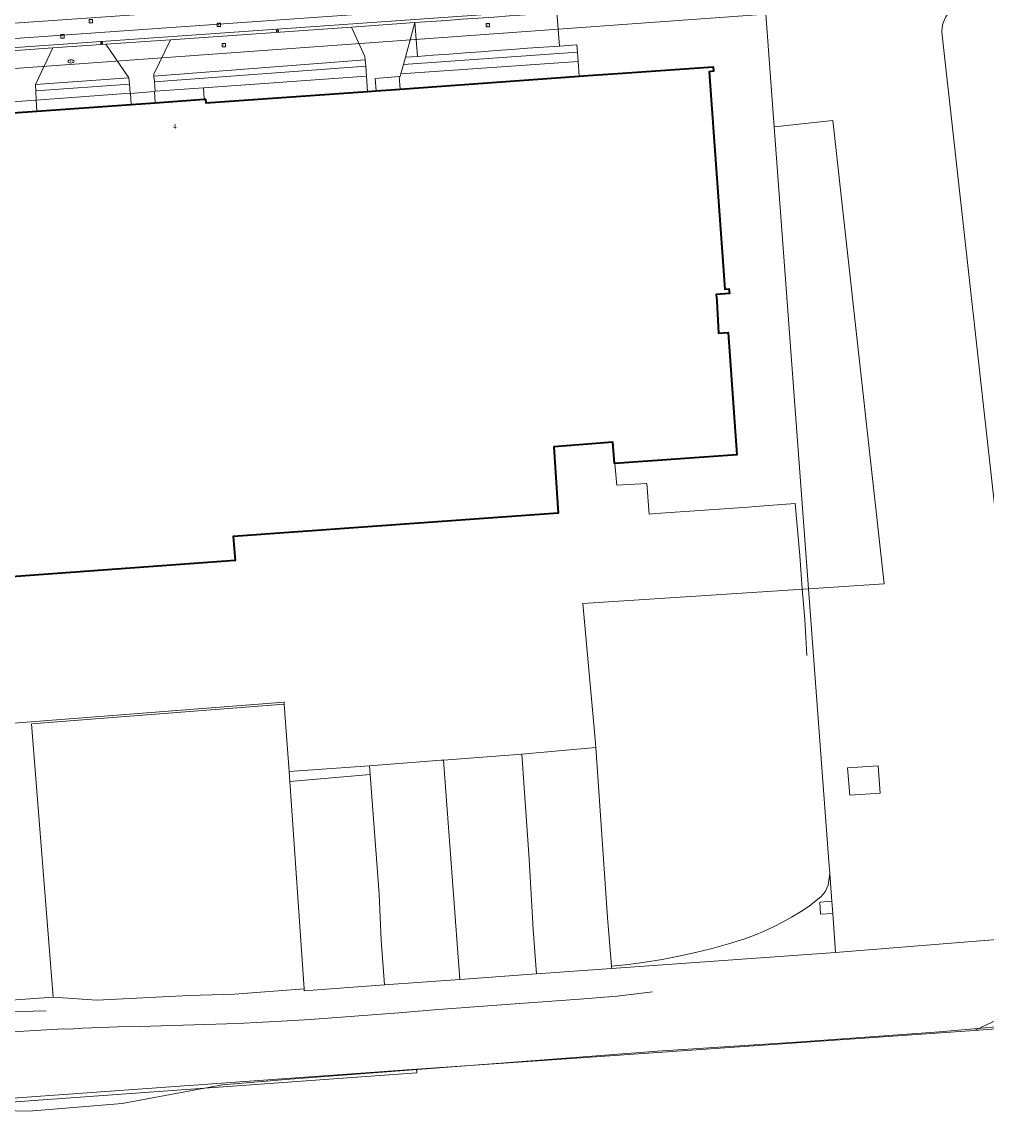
# Model space of a CAD drawing. Header units: millimetres. Extents: x 162876 to 168130, y 402614 to 405602.
# Tile 25 of 256: x 164501 to 164660, y 403053 to 403235. Entities that reach past the tile are written whole.
import ezdxf
from ezdxf.enums import TextEntityAlignment as Align

# ---------------------------------------------------------------- set-up
doc = ezdxf.new("R2010")
doc.units = ezdxf.units.MM
for name, color, linetype, lineweight in [('X-CA190022.004-UO-BGT_Ondergrond$0$GE_314_WGDRijbaanLokaleweg_Vlak_GEM', 253, 'Continuous', 9), ('X-CA190022.004-UO-BGT_Ondergrond$0$GE_316_WGDFietspad_Vlak_GEM', 253, 'Continuous', 9), ('X-CA190022.004-UO-BGT_Ondergrond$0$GE_317_WGDVoetpad_Vlak_GEM', 253, 'Continuous', 9), ('X-CA190022.004-UO-BGT_Ondergrond$0$GE_320_WGDParkeervlak_Vlak_GEM', 253, 'Continuous', 9), ('X-CA190022.004-UO-BGT_Ondergrond$0$GE_322_WGDInrit_Vlak_GEM', 253, 'Continuous', 9), ('X-CA190022.004-UO-BGT_Ondergrond$0$GE_363_OWGBerm_openverharding_Vlak_GEM', 253, 'Continuous', 9), ('X-CA190022.004-UO-BGT_Ondergrond$0$GE_367_OWGBerm_groenvoorziening_grasenk_GEM', 253, 'Continuous', 9), ('X-CA190022.004-UO-BGT_Ondergrond$0$GE_401_OTDErf_Vlak_GEM', 253, 'Continuous', 9), ('X-CA190022.004-UO-BGT_Ondergrond$0$GE_4502_GBKN_Huisnummer_Lijn_GEM', 7, 'Continuous', 9), ('X-CA190022.004-UO-BGT_Ondergrond$0$GE_477_BTDGroenvoorziening_Vlak_GEM', 253, 'Continuous', 9), ('X-CA190022.004-UO-BGT_Ondergrond$0$GE_491_VGOHaag_Inrichtend_Vlak_GEM', 253, 'Continuous', 9), ('X-CA190022.004-UO-BGT_Ondergrond$0$GE_601_PNDgrondvlakpand_Vlak_MV_GEM', 34, 'Continuous', 35), ('X-CA190022.004-UO-BGT_Ondergrond$0$GE_882_PutBrandkraan_Punt_GEM', 150, 'Continuous', 25), ('X-CA190022.004-UO-BGT_Ondergrond$0$GE_885_PutInspectieofRioolput_Punt_GEM', 253, 'Continuous', 9), ('X-CA190022.004-UO-BGT_Ondergrond$0$GE_886_PutKolk_Punt_GEM', 253, 'Continuous', 9), ('X-CA190022.004-UO-BGT_Ondergrond$0$N-WE-RI-PUT_INSPECTIE-S', 253, 'Continuous', 9), ('X-CA190022.004-UO-KAD_Percelen$0$B-WE-KG-GRENS_PERCEEL-GV', 150, 'Continuous', 9)]:
    doc.layers.add(name, color=color, linetype=linetype, lineweight=lineweight)
doc.styles.add('X-CA190022.004-UO-BGT_Ondergrond$0$BGT_NAR', font='arial.ttf', dxfattribs={"height": 1})
doc.styles.add('X-CA190022.004-UO-BGT_Ondergrond$0$NLCS-ISO', font='NLCS-ISO.ttf')

# ---------------------------------------------------------------- blocks, each defined once
blk = doc.blocks.new('X-CA190022.004-UO-BGT_Ondergrond$0$SRI-KOLK-SO')
at = {"color": 0, "linetype": 'ByBlock', "lineweight": 18}
blk.add_lwpolyline([(-1.125, -1.125), (1.125, -1.125), (1.125, 1.125), (-1.125, 1.125)], close=True, dxfattribs=at)
at = {"color": 0, "linetype": 'ByBlock', "lineweight": 18, "style": 'X-CA190022.004-UO-BGT_Ondergrond$0$NLCS-ISO'}
blk.add_text('k', height=1.5, dxfattribs=at).set_placement((0, 0), align=Align.MIDDLE_CENTER)
blk = doc.blocks.new('X-CA190022.004-UO-BGT_Ondergrond$0$IMGEOKolk')
at = {"xscale": 5, "yscale": 5, "zscale": 5}
blk.add_blockref('X-CA190022.004-UO-BGT_Ondergrond$0$SRI-KOLK-SO', (0, 0), dxfattribs=at)
blk = doc.blocks.new('X-CA190022.004-UO-BGT_Ondergrond$0$SKL-WATER_BRANDKRAAN_BRANDPUT-SO')
at = {"color": 0, "linetype": 'ByBlock', "lineweight": 18}
blk.add_ellipse((0, 0), major_axis=(2.5, 0), ratio=0.54, dxfattribs=at)
at = {"color": 0, "linetype": 'ByBlock', "lineweight": 18, "style": 'X-CA190022.004-UO-BGT_Ondergrond$0$NLCS-ISO'}
blk.add_text('bk', height=1.5, dxfattribs=at).set_placement((0.16, 0), align=Align.MIDDLE_CENTER)
blk = doc.blocks.new('X-CA190022.004-UO-BGT_Ondergrond$0$IMGEOBrandkraanput')
at = {"xscale": 5, "yscale": 5, "zscale": 5}
blk.add_blockref('X-CA190022.004-UO-BGT_Ondergrond$0$SKL-WATER_BRANDKRAAN_BRANDPUT-SO', (0, 0), dxfattribs=at)
blk = doc.blocks.new('X-CA190022.004-UO-BGT_Ondergrond$0$SRI-PUT_INSPECTIEPUT_RIOOLPUT-SO')
at = {"color": 0, "linetype": 'ByBlock', "lineweight": 18}
blk.add_lwpolyline([(-1.12, -1.12), (1.12, -1.12), (1.12, 1.12), (-1.12, 1.12)], close=True, dxfattribs=at)
at = {"color": 0, "linetype": 'ByBlock', "lineweight": 18, "style": 'X-CA190022.004-UO-BGT_Ondergrond$0$NLCS-ISO'}
blk.add_text('r', height=1.5, dxfattribs=at).set_placement((0, 0.28), align=Align.MIDDLE_CENTER)
blk = doc.blocks.new('X-CA190022.004-UO-BGT_Ondergrond$0$IMGEOInspectierioolput')
at = {"layer": 'X-CA190022.004-UO-BGT_Ondergrond$0$N-WE-RI-PUT_INSPECTIE-S', "xscale": 10, "yscale": 10, "zscale": 10}
blk.add_blockref('X-CA190022.004-UO-BGT_Ondergrond$0$SRI-PUT_INSPECTIEPUT_RIOOLPUT-SO', (0, 0), dxfattribs=at)

msp = doc.modelspace()

# ---------------------------------------------------------------- linework, layer by layer
at = {"layer": 'X-CA190022.004-UO-BGT_Ondergrond$0$GE_314_WGDRijbaanLokaleweg_Vlak_GEM', "flags": 128}
for points in [[(164469.116, 403230.053), (164471.356, 403230.605), (164482.281, 403233.297), (164485.134, 403233.671), (164617.835, 403242.992), (164617.716, 403244.52), (164617.413, 403244.448), (164617.427, 403244.942), (164619.356, 403245.081)], [(164622.843, 403238.804), (164622.732, 403238.805), (164622.621, 403238.804), (164621.117, 403238.696), (164618.137, 403238.482), (164618.112, 403239.002), (164618.061, 403240.472), (164600.174, 403239.269), (164486.928, 403231.275), (164484.936, 403231.134)], [(164300.756, 403217.73), (164300.938, 403215.278), (164301.051, 403213.757), (164469.48, 403226.037), (164484.702, 403229.648), (164615.465, 403238.821)], [(164567.938, 403234.946), (164565.358, 403234.765), (164554.945, 403234.036), (164525.081, 403231.944), (164514.449, 403231.199), (164505.727, 403230.588), (164495.033, 403229.838)], [(164497.18, 403068.35), (164507.472, 403068.956), (164508.118, 403068.937), (164510.096, 403069.014), (164510.622, 403069.1), (164519.38, 403069.393), (164519.995, 403069.346), (164536.136, 403069.825), (164544.364, 403070.267), (164548.119, 403070.52), (164553.236, 403070.911), (164562.72, 403071.58), (164568.545, 403072.09), (164578.847, 403072.844), (164592.479, 403073.841), (164598.676, 403074.325), (164604.537, 403075.082)]]:
    msp.add_lwpolyline(points, dxfattribs=at)
at = {"layer": 'X-CA190022.004-UO-BGT_Ondergrond$0$GE_316_WGDFietspad_Vlak_GEM', "flags": 128}
for points in [[(164467.836, 403229.873), (164466.74, 403229.793), (164300.756, 403217.73), (164300.644, 403219.242), (164383.485, 403225.327), (164468.582, 403231.473), (164483.671, 403235.059), (164617.413, 403244.448), (164617.716, 403244.52), (164617.835, 403242.992), (164485.134, 403233.671), (164482.281, 403233.297)], [(164484.936, 403231.134), (164486.928, 403231.275), (164600.174, 403239.269), (164618.061, 403240.472), (164618.112, 403239.002), (164615.465, 403238.821)], [(164615.465, 403238.821), (164484.702, 403229.648), (164469.48, 403226.037), (164301.051, 403213.757), (164300.938, 403215.278), (164409.218, 403223.207), (164465.711, 403227.244), (164468.994, 403227.479), (164469.042, 403227.486), (164469.571, 403227.575), (164471.748, 403228.098), (164482.497, 403230.678), (164482.986, 403230.795)], [(164668.488, 403073.843), (164666.87, 403073.083), (164662.338, 403070.954), (164657.558, 403068.705), (164587.961, 403063.858), (164565.628, 403062.298), (164421.866, 403051.971), (164408.896, 403051.027), (164372.561, 403048.383), (164372.144, 403048.353), (164363.001, 403047.691), (164362.458, 403047.652), (164304.536, 403043.455)], [(164162.533, 403046.74), (164266.976, 403054.434), (164293.201, 403056.264), (164414.124, 403065.158), (164428.793, 403066.838), (164432.653, 403067.19), (164499.277, 403071.806), (164502.501, 403071.87), (164504.637, 403071.912)]]:
    msp.add_lwpolyline(points, dxfattribs=at)
at = {"layer": 'X-CA190022.004-UO-BGT_Ondergrond$0$GE_317_WGDVoetpad_Vlak_GEM', "flags": 128}
msp.add_lwpolyline([(164504.637, 403071.912), (164502.501, 403071.87), (164499.277, 403071.806), (164432.653, 403067.19), (164428.793, 403066.838), (164414.124, 403065.158), (164293.201, 403056.264)], dxfattribs=at)
at = {"layer": 'X-CA190022.004-UO-BGT_Ondergrond$0$GE_320_WGDParkeervlak_Vlak_GEM', "flags": 128}
msp.add_lwpolyline([(164588.744, 403236.404), (164589.162, 403230.909), (164586.569, 403230.719), (164583.93, 403230.527), (164581.363, 403230.339), (164578.77, 403230.15), (164576.206, 403229.963), (164573.668, 403229.778), (164570.99, 403229.582), (164568.344, 403229.389), (164565.805, 403229.204), (164565.358, 403234.765), (164567.938, 403234.946), (164570.585, 403235.132), (164573.168, 403235.313), (164575.786, 403235.496), (164578.397, 403235.679), (164580.961, 403235.859), (164583.602, 403236.044), (164586.15, 403236.222), (164588.744, 403236.404)], dxfattribs=at)
at = {"layer": 'X-CA190022.004-UO-BGT_Ondergrond$0$GE_322_WGDInrit_Vlak_GEM', "flags": 128}
for points in [[(164565.358, 403234.765), (164563.795, 403229.057), (164563.477, 403227.873), (164563.067, 403226.345), (164562.949, 403225.885), (164562.791, 403225.876), (164558.813, 403225.581), (164558.959, 403223.533), (164557.54, 403223.432), (164557.377, 403225.935), (164557.258, 403227.601), (164557.185, 403228.625), (164557.124, 403229.177), (164554.945, 403234.036), (164565.358, 403234.765)], [(164525.081, 403231.944), (164522.352, 403226.282), (164522.371, 403225.928), (164522.446, 403225.029), (164522.577, 403223.459), (164522.444, 403223.4), (164518.486, 403223.062), (164518.476, 403223.164), (164518.332, 403224.631), (164518.228, 403225.686), (164514.449, 403231.199), (164525.081, 403231.944)], [(164505.727, 403230.588), (164502.883, 403224.562), (164502.835, 403224.434), (164502.894, 403223.549), (164502.998, 403221.967), (164499.002, 403221.684), (164498.889, 403223.392), (164498.829, 403224.29), (164494.589, 403229.807), (164495.033, 403229.838), (164505.727, 403230.588)], [(164562.791, 403225.876), (164562.941, 403223.818), (164558.959, 403223.533), (164558.813, 403225.581), (164562.791, 403225.876)], [(164522.444, 403223.4), (164522.563, 403221.571), (164518.65, 403221.287), (164518.486, 403223.062), (164522.444, 403223.4)], [(164502.998, 403221.967), (164503.095, 403220.161), (164499.165, 403219.876), (164499.002, 403221.684), (164502.998, 403221.967)]]:
    msp.add_lwpolyline(points, dxfattribs=at)
at = {"layer": 'X-CA190022.004-UO-BGT_Ondergrond$0$GE_363_OWGBerm_openverharding_Vlak_GEM', "flags": 128}
for points in [[(164554.945, 403234.036), (164557.124, 403229.177), (164557.185, 403228.625), (164522.371, 403225.928), (164522.352, 403226.282), (164525.081, 403231.944), (164554.945, 403234.036)], [(164565.358, 403234.765), (164565.805, 403229.204), (164563.795, 403229.057), (164565.358, 403234.765)], [(164514.449, 403231.199), (164518.228, 403225.686), (164502.883, 403224.562), (164505.727, 403230.588), (164514.449, 403231.199)]]:
    msp.add_lwpolyline(points, dxfattribs=at)
at = {"layer": 'X-CA190022.004-UO-BGT_Ondergrond$0$GE_367_OWGBerm_groenvoorziening_grasenk_GEM', "flags": 128}
for points in [[(164592.263, 403228.354), (164563.067, 403226.345), (164563.477, 403227.873), (164592.139, 403229.914), (164592.263, 403228.354)], [(164557.377, 403225.935), (164530.525, 403224.021), (164522.577, 403223.459), (164522.446, 403225.029), (164557.258, 403227.601), (164557.377, 403225.935)], [(164518.332, 403224.631), (164518.476, 403223.164), (164502.998, 403221.967), (164502.894, 403223.549), (164518.332, 403224.631)]]:
    msp.add_lwpolyline(points, dxfattribs=at)
at = {"layer": 'X-CA190022.004-UO-BGT_Ondergrond$0$GE_401_OTDErf_Vlak_GEM', "flags": 128}
for points in [[(164592.263, 403228.354), (164592.455, 403225.928), (164562.941, 403223.818), (164562.791, 403225.876), (164562.949, 403225.885), (164563.067, 403226.345), (164592.263, 403228.354)], [(164557.377, 403225.935), (164557.54, 403223.432), (164530.919, 403221.529), (164530.873, 403222.173), (164530.636, 403222.156), (164530.525, 403224.021), (164557.377, 403225.935)], [(164518.486, 403223.062), (164518.65, 403221.287), (164503.095, 403220.161), (164502.998, 403221.967), (164518.476, 403223.164), (164518.486, 403223.062)], [(164530.525, 403224.021), (164530.636, 403222.156), (164522.563, 403221.571), (164522.444, 403223.4), (164522.577, 403223.459), (164530.525, 403224.021)], [(164458.286, 403140.459), (164535.73, 403146.118), (164535.438, 403150.107), (164588.981, 403153.921), (164588.23, 403164.887), (164597.977, 403165.619), (164598.228, 403162.098), (164598.289, 403162.102), (164598.519, 403159.713), (164598.529, 403159.609), (164598.635, 403158.533), (164603.592, 403158.843), (164603.956, 403153.783), (164605.071, 403153.871), (164605.08, 403153.872), (164620.253, 403154.919), (164620.255, 403154.919), (164621.415, 403155.032), (164628.006, 403155.528), (164628.771, 403146.977), (164629.189, 403141.454), (164629.585, 403136.403), (164629.585, 403136.399), (164629.585, 403136.396), (164629.956, 403130.458)], [(164293.566, 403042.194), (164304.558, 403042.955), (164313.549, 403043.495), (164363.05, 403047.016), (164363.001, 403047.691), (164372.144, 403048.353), (164372.561, 403048.383), (164372.621, 403047.542), (164407.691, 403050.028), (164407.674, 403050.184), (164408.993, 403050.292), (164408.977, 403050.389), (164413.186, 403050.761), (164418.186, 403051.098), (164421.234, 403051.283), (164565.691, 403061.708), (164565.628, 403062.298), (164587.961, 403063.858), (164657.558, 403068.705), (164699.135, 403071.901)]]:
    msp.add_lwpolyline(points, dxfattribs=at)
at = {"layer": 'X-CA190022.004-UO-BGT_Ondergrond$0$GE_477_BTDGroenvoorziening_Vlak_GEM', "flags": 128}
for points in [[(164592.043, 403231.119), (164592.139, 403229.914), (164563.477, 403227.873), (164563.795, 403229.057), (164565.805, 403229.204), (164568.344, 403229.389), (164570.99, 403229.582), (164573.668, 403229.778), (164576.206, 403229.963), (164578.77, 403230.15), (164581.363, 403230.339), (164583.93, 403230.527), (164586.569, 403230.719), (164589.162, 403230.909), (164592.043, 403231.119)], [(164557.258, 403227.601), (164522.446, 403225.029), (164522.371, 403225.928), (164557.185, 403228.625), (164557.258, 403227.601)], [(164518.228, 403225.686), (164518.332, 403224.631), (164502.894, 403223.549), (164502.835, 403224.434), (164502.883, 403224.562), (164518.228, 403225.686)]]:
    msp.add_lwpolyline(points, dxfattribs=at)
at = {"layer": 'X-CA190022.004-UO-BGT_Ondergrond$0$GE_491_VGOHaag_Inrichtend_Vlak_GEM', "flags": 128}
for points in [[(164592.139, 403229.914), (164563.477, 403227.873), (164563.795, 403229.057), (164565.805, 403229.204), (164568.344, 403229.389), (164570.99, 403229.582), (164573.668, 403229.778), (164576.206, 403229.963), (164578.77, 403230.15), (164581.363, 403230.339), (164583.93, 403230.527), (164586.569, 403230.719), (164589.162, 403230.909), (164592.043, 403231.119), (164592.139, 403229.914)], [(164557.258, 403227.601), (164522.446, 403225.029), (164522.371, 403225.928), (164557.185, 403228.625), (164557.258, 403227.601)], [(164518.228, 403225.686), (164518.332, 403224.631), (164502.894, 403223.549), (164502.835, 403224.434), (164502.883, 403224.562), (164518.228, 403225.686)]]:
    msp.add_lwpolyline(points, dxfattribs=at)
at = {"layer": 'X-CA190022.004-UO-BGT_Ondergrond$0$GE_601_PNDgrondvlakpand_Vlak_MV_GEM', "flags": 128}
for points in [[(164597.98, 403226.323), (164614.48, 403227.503), (164614.543, 403226.741), (164613.836, 403226.682), (164616.406, 403190.855), (164617.107, 403190.912), (164617.175, 403190.139), (164615.026, 403189.979), (164615.092, 403188.88), (164615.344, 403184.701), (164615.409, 403183.613), (164616.965, 403183.724), (164618.407, 403163.535), (164598.289, 403162.102), (164598.228, 403162.098), (164597.977, 403165.619), (164588.23, 403164.887), (164588.981, 403153.921), (164535.438, 403150.107), (164535.73, 403146.118), (164458.286, 403140.459)], [(164499.165, 403219.876), (164503.095, 403220.161), (164518.65, 403221.287), (164522.563, 403221.571), (164530.636, 403222.156), (164530.873, 403222.173), (164530.919, 403221.529), (164557.54, 403223.432), (164558.959, 403223.533), (164562.941, 403223.818), (164592.455, 403225.928), (164593.858, 403226.028), (164597.98, 403226.323)]]:
    msp.add_lwpolyline(points, dxfattribs=at)
at = {"layer": 'X-CA190022.004-UO-KAD_Percelen$0$B-WE-KG-GRENS_PERCEEL-GV', "flags": 128}
for points in [[(164356.558, 403216.885), (164402.906, 403220.232), (164623.2, 403236.138), (164691.212, 403241.049), (164680.093, 403250.257), (164622.453, 403246.109), (164467.899, 403234.987), (164299.737, 403222.886), (164300.479, 403212.882), (164310.112, 403213.627), (164356.198, 403216.859)], [(164407.665, 403156.388), (164409.691, 403129.206), (164410.565, 403115.481), (164410.796, 403112.446), (164543.805, 403122.807), (164543.811, 403122.488), (164543.871, 403121.688), (164544.641, 403111.368), (164557.875, 403112.324), (164569.67, 403113.214), (164570.068, 403113.244), (164582.958, 403114.217), (164595.159, 403115.327), (164595.019, 403117.276), (164593.049, 403139.023), (164630.208, 403141.467), (164624.572, 403217.605), (164623.2, 403236.138), (164402.906, 403220.232)], [(164642.675, 403142.314), (164634.193, 403218.657), (164624.572, 403217.605), (164630.208, 403141.467)], [(164597.108, 403087.289), (164597.738, 403079.295), (164600.535, 403079.585), (164603.322, 403079.955), (164606.098, 403080.403), (164608.86, 403080.93), (164611.607, 403081.534), (164614.335, 403082.217), (164617.042, 403082.976), (164619.727, 403083.811), (164621.316, 403084.414), (164622.884, 403085.073), (164624.427, 403085.786), (164625.944, 403086.554), (164627.433, 403087.374), (164628.892, 403088.246), (164630.32, 403089.169), (164632.297, 403090.793), (164632.667, 403091.202), (164632.987, 403091.65), (164633.253, 403092.133), (164633.462, 403092.643), (164633.703, 403094.567), (164633.557, 403096.529), (164630.208, 403141.467), (164593.049, 403139.023), (164595.019, 403117.276), (164595.159, 403115.327)], [(164410.796, 403112.446), (164414.211, 403067.66), (164505.781, 403074.175), (164502.227, 403119.239), (164518.38, 403120.501), (164543.811, 403122.488), (164543.805, 403122.807)], [(164543.811, 403122.488), (164518.38, 403120.501), (164502.227, 403119.239), (164505.781, 403074.175), (164512.99, 403073.663), (164528.179, 403074.451), (164535.635, 403074.698), (164547.103, 403075.584), (164544.765, 403109.714), (164544.641, 403111.368), (164543.871, 403121.688)], [(164582.958, 403114.217), (164570.068, 403113.244), (164572.783, 403077.103), (164585.383, 403078.011), (164584.872, 403085.326), (164584.213, 403096.937)], [(164584.872, 403085.326), (164585.383, 403078.011), (164597.769, 403078.903), (164597.738, 403079.295), (164597.108, 403087.289), (164595.159, 403115.327), (164582.958, 403114.217), (164584.213, 403096.937)], [(164557.875, 403112.324), (164544.641, 403111.368), (164544.765, 403109.714), (164557.974, 403110.853)], [(164557.875, 403112.324), (164557.974, 403110.853), (164559.495, 403091.134), (164559.801, 403083.56), (164560.337, 403076.206), (164572.783, 403077.103), (164570.068, 403113.244), (164569.67, 403113.214)], [(164641.687, 403112.319), (164636.663, 403111.961), (164637.027, 403107.444), (164642.012, 403107.821)], [(164637.027, 403107.444), (164636.663, 403111.961), (164641.687, 403112.319), (164642.012, 403107.821)], [(164559.801, 403083.56), (164559.495, 403091.134), (164557.974, 403110.853), (164544.765, 403109.714), (164547.103, 403075.584), (164547.125, 403075.249), (164560.337, 403076.206)], [(164634.673, 403081.558), (164634.194, 403087.986), (164632.191, 403087.837), (164632.052, 403089.831), (164634.045, 403089.98), (164633.766, 403093.722), (164633.703, 403094.567), (164633.462, 403092.643), (164633.253, 403092.133), (164632.987, 403091.65), (164632.667, 403091.202), (164632.297, 403090.793), (164630.32, 403089.169), (164628.892, 403088.246), (164627.433, 403087.374), (164625.944, 403086.554), (164624.427, 403085.786), (164622.884, 403085.073), (164621.316, 403084.414), (164619.727, 403083.811), (164617.042, 403082.976), (164614.335, 403082.217), (164611.607, 403081.534), (164608.86, 403080.93), (164606.098, 403080.403), (164603.322, 403079.955), (164600.535, 403079.585), (164597.738, 403079.295), (164597.769, 403078.903)], [(164634.045, 403089.98), (164632.052, 403089.831), (164632.191, 403087.837), (164634.194, 403087.986)]]:
    msp.add_lwpolyline(points, close=True, dxfattribs=at)
for points in [[(164730.978, 403243.488), (164656.878, 403238.193), (164656.263, 403238.12), (164655.662, 403237.972), (164655.084, 403237.749), (164654.538, 403237.457), (164654.033, 403237.099), (164653.577, 403236.68), (164653.176, 403236.209), (164652.836, 403235.691), (164652.564, 403235.135), (164652.363, 403234.549), (164652.237, 403233.943), (164652.187, 403233.326), (164652.214, 403232.707), (164662.377, 403141.501)], [(164662.377, 403141.501), (164652.214, 403232.707), (164652.187, 403233.326), (164652.237, 403233.943), (164652.363, 403234.549), (164652.564, 403235.135), (164652.836, 403235.691), (164653.176, 403236.209), (164653.577, 403236.68), (164654.033, 403237.099), (164654.538, 403237.457), (164655.084, 403237.749), (164655.662, 403237.972), (164656.263, 403238.12), (164656.878, 403238.193), (164730.978, 403243.488)], [(164691.212, 403241.049), (164623.2, 403236.138), (164624.572, 403217.605), (164634.193, 403218.657), (164642.675, 403142.314), (164630.208, 403141.467), (164633.557, 403096.529), (164633.703, 403094.567), (164633.766, 403093.722), (164634.045, 403089.98), (164634.194, 403087.986), (164634.673, 403081.558), (164665.352, 403084.036)], [(164665.352, 403084.036), (164634.673, 403081.558), (164597.769, 403078.903), (164585.383, 403078.011), (164572.783, 403077.103), (164560.337, 403076.206), (164547.125, 403075.249), (164547.103, 403075.584), (164535.635, 403074.698), (164528.179, 403074.451), (164512.99, 403073.663), (164505.781, 403074.175), (164414.211, 403067.66), (164414.379, 403065.453), (164368.269, 403062.358), (164368.084, 403064.378), (164321.219, 403060.959), (164309.743, 403060.113), (164299.032, 403059.323), (164283.624, 403058.187), (164230.349, 403054.259), (164147.819, 403048.593)], [(164422.551, 403051.5), (164482.614, 403055.9), (164501.749, 403055.383), (164517.133, 403056.688), (164533.681, 403059.723), (164544.782, 403060.675), (164564.378, 403062.146), (164605.348, 403065.291), (164628.923, 403066.8), (164651.769, 403068.495), (164668.049, 403069.925)], [(164668.049, 403069.925), (164651.769, 403068.495), (164628.923, 403066.8), (164605.348, 403065.291), (164564.378, 403062.146), (164544.782, 403060.675), (164533.681, 403059.723), (164517.133, 403056.688), (164501.749, 403055.383), (164482.614, 403055.9), (164422.551, 403051.5)]]:
    msp.add_lwpolyline(points, dxfattribs=at)

# ---------------------------------------------------------------- block references
at = {"layer": 'X-CA190022.004-UO-BGT_Ondergrond$0$GE_882_PutBrandkraan_Punt_GEM', "xscale": 0.04, "yscale": 0.04, "zscale": 0.02}
msp.add_blockref('X-CA190022.004-UO-BGT_Ondergrond$0$IMGEOBrandkraanput', (164508.731, 403228.368), dxfattribs=at)
at = {"layer": 'X-CA190022.004-UO-BGT_Ondergrond$0$GE_885_PutInspectieofRioolput_Punt_GEM', "xscale": 0.025, "yscale": 0.025, "zscale": 0.025}
for p in [(164511.971, 403235.01), (164533.078, 403234.402), (164577.386, 403234.345), (164507.296, 403232.5), (164533.9, 403231.053)]:
    msp.add_blockref('X-CA190022.004-UO-BGT_Ondergrond$0$IMGEOInspectierioolput', p, dxfattribs=at)
at = {"layer": 'X-CA190022.004-UO-BGT_Ondergrond$0$GE_886_PutKolk_Punt_GEM', "xscale": 0.025, "yscale": 0.025, "zscale": 0.025}
for p in [(164542.729, 403233.399), (164513.782, 403231.38)]:
    msp.add_blockref('X-CA190022.004-UO-BGT_Ondergrond$0$IMGEOKolk', p, dxfattribs=at)

# ---------------------------------------------------------------- texts
at = {"layer": 'X-CA190022.004-UO-BGT_Ondergrond$0$GE_4502_GBKN_Huisnummer_Lijn_GEM', "style": 'X-CA190022.004-UO-BGT_Ondergrond$0$BGT_NAR'}
msp.add_text('4', height=0.75, rotation=4.1, dxfattribs=at).set_placement((164525.821, 403217.672), align=Align.MIDDLE_CENTER)

doc.saveas('drawing.dxf')
